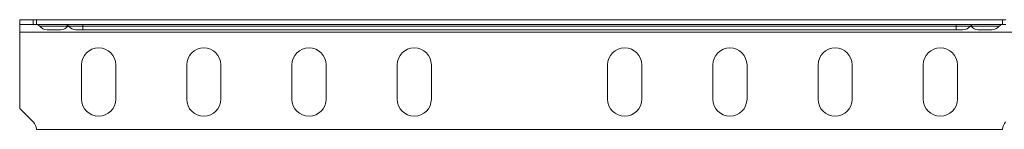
# Model space of a CAD drawing. Header units: millimetres. Extents: x -3 to 869, y -287 to 295.
# Tile 4 of 8: x 391 to 578, y -287 to -267. Entities that reach past the tile are written whole.
import ezdxf

# ---------------------------------------------------------------- set-up
doc = ezdxf.new("R2010")
doc.units = ezdxf.units.MM

msp = doc.modelspace()

# ---------------------------------------------------------------- linework, layer by layer
at = {"color": 7, "linetype": 'Continuous', "lineweight": 15}
for p, q in [((390.89, -266.51), (390.89, -267.41)), ((390.89, -266.51), (393.48, -266.51)), ((390.89, -267.41), (393.48, -267.41)), ((390.89, -267.41), (390.89, -268.91)), ((393.48, -266.51), (394.06, -266.51)), ((393.48, -266.51), (393.48, -267.41)), ((393.48, -267.41), (394.06, -267.41)), ((394.06, -266.51), (394.06, -267.41)), ((577.72, -266.51), (394.06, -266.51)), ((577.72, -267.41), (394.06, -267.41)), ((402.89, -267.41), (402.89, -267.74)), ((568.89, -267.41), (568.89, -267.74)), ((577.72, -266.51), (578.31, -266.51)), ((577.72, -266.51), (577.72, -267.41)), ((577.72, -267.41), (578.31, -267.41)), ((390.89, -268.91), (580.89, -268.91)), ((390.89, -268.91), (390.89, -283.38)), ((394.69, -267.74), (400.09, -267.74)), ((398.69, -268.41), (396.09, -268.41)), ((400.09, -267.74), (400.14, -267.68)), ((400.19, -267.74), (402.89, -267.74)), ((402.89, -268.41), (401.59, -268.41)), ((402.89, -267.74), (568.89, -267.74)), ((402.89, -267.74), (402.89, -268.41)), ((568.89, -268.41), (402.89, -268.41)), ((568.89, -267.74), (571.59, -267.74)), ((568.89, -268.41), (568.89, -267.74)), ((570.19, -268.41), (568.89, -268.41)), ((571.64, -267.68), (571.69, -267.74)), ((571.69, -267.74), (577.09, -267.74)), ((575.69, -268.41), (573.09, -268.41)), ((402.64, -275.13), (402.64, -281.63)), ((409.14, -281.63), (409.14, -275.13)), ((422.64, -275.13), (422.64, -281.63)), ((429.14, -281.63), (429.14, -275.13)), ((442.64, -275.13), (442.64, -281.63)), ((449.14, -281.63), (449.14, -275.13)), ((462.64, -275.13), (462.64, -281.63)), ((469.14, -281.63), (469.14, -275.13)), ((502.64, -275.13), (502.64, -281.63)), ((509.14, -281.63), (509.14, -275.13)), ((522.64, -275.13), (522.64, -281.63)), ((529.14, -281.63), (529.14, -275.13)), ((542.64, -275.13), (542.64, -281.63)), ((549.14, -281.63), (549.14, -275.13)), ((562.64, -275.13), (562.64, -281.63)), ((569.14, -281.63), (569.14, -275.13)), ((393.48, -285.96), (390.89, -283.38)), ((394.06, -287.38), (577.72, -287.38))]:
    msp.add_line(p, q, dxfattribs=at)
for centre, radius, start, end in [((393.99, -268.31), 0.9, 39.0228, 90), ((399.49, -268.31), 0.9, 39.0228, 90), ((572.29, -268.31), 0.9, 90, 140.9772), ((577.79, -268.31), 0.9, 90, 140.9772), ((396.09, -266.61), 1.8, 219.0228, 270), ((398.69, -266.61), 1.8, 270, 320.9772), ((401.59, -266.61), 1.8, 219.0228, 270), ((570.19, -266.61), 1.8, 270, 320.9772), ((573.09, -266.61), 1.8, 219.0228, 270), ((575.69, -266.61), 1.8, 270, 320.9772), ((405.89, -275.13), 3.25, 0, 180), ((425.89, -275.13), 3.25, 0, 180), ((445.89, -275.13), 3.25, 0, 180), ((465.89, -275.13), 3.25, 0, 180), ((505.89, -275.13), 3.25, 0, 180), ((525.89, -275.13), 3.25, 0, 180), ((545.89, -275.13), 3.25, 0, 180), ((565.89, -275.13), 3.25, 0, 180), ((405.89, -281.63), 3.25, 180, 0), ((425.89, -281.63), 3.25, 180, 0), ((445.89, -281.63), 3.25, 180, 0), ((465.89, -281.63), 3.25, 180, 0), ((505.89, -281.63), 3.25, 180, 0), ((525.89, -281.63), 3.25, 180, 0), ((545.89, -281.63), 3.25, 180, 0), ((565.89, -281.63), 3.25, 180, 0), ((392.06, -287.38), 2, 0, 45), ((579.72, -287.38), 2, 135, 180)]:
    msp.add_arc(centre, radius, start, end, dxfattribs=at)

doc.saveas('drawing.dxf')
